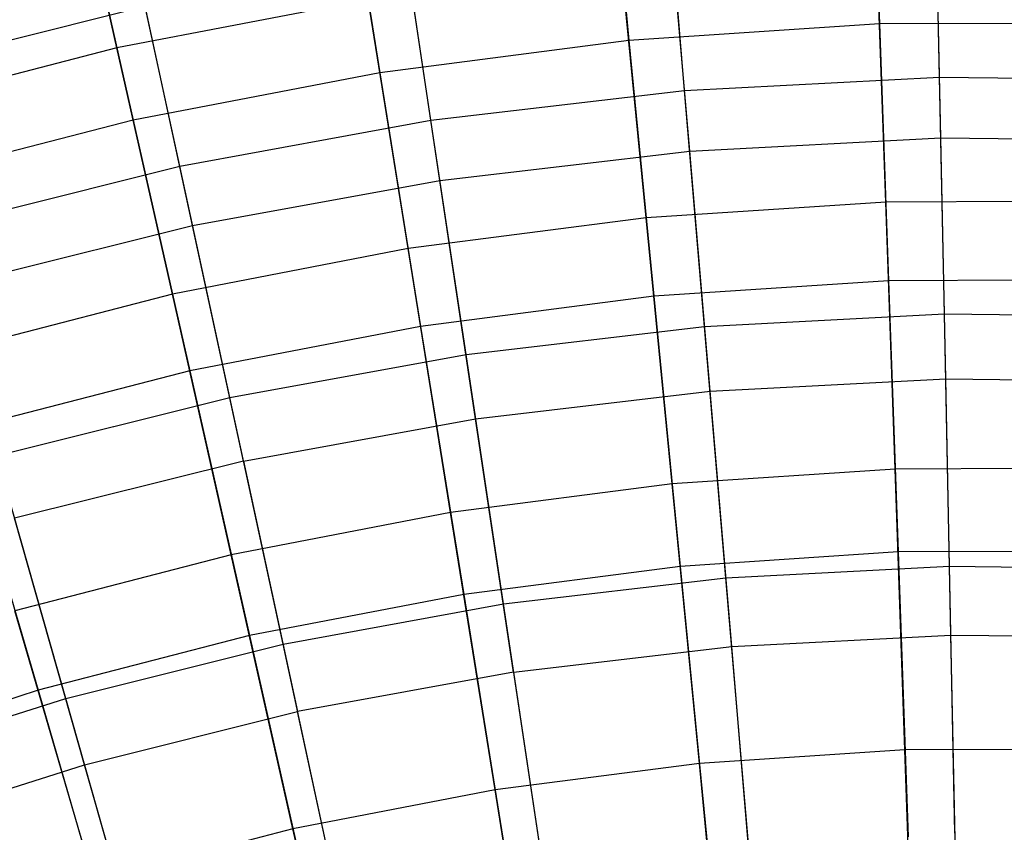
# Model space of a CAD drawing. Extents: x -8.3 to 8.8, y -6 to 6.
# Tile 159 of 177: x -0.862 to 0.174, y 3.396 to 4.251. Entities that reach past the tile are written whole.
import ezdxf

# ---------------------------------------------------------------- set-up
doc = ezdxf.new("R2010")
doc.units = 0
doc.header["$LTSCALE"] = 2.54
doc.layers.get('0').update_dxf_attribs({"linetype": 'CONTINUOUS'})

# ---------------------------------------------------------------- blocks, each defined once
blk = doc.blocks.new('DROPS_COLOR_A_STL')
at = {"color": 0}
for p, q in [((8.506, 4.1905, 3.9448), (8.5013, 4.4222, 4.2317)), ((8.506, 4.1905, 3.9448), (8.5013, 4.4222, 4.2317)), ((8.2377, 4.1765, 3.9448), (8.2181, 4.4073, 4.2317)), ((8.2377, 4.1765, 3.9448), (8.2181, 4.4073, 4.2317)), ((7.9708, 4.1452, 3.9448), (7.9365, 4.3743, 4.2317)), ((7.9708, 4.1452, 3.9448), (7.9365, 4.3743, 4.2317)), ((8.5073, 4.1266, 11.7151), (8.5025, 4.3629, 11.4321)), ((8.5073, 4.1266, 11.7151), (8.5025, 4.3629, 11.4321)), ((8.2431, 4.1127, 11.7151), (8.2231, 4.3482, 11.4321)), ((8.2431, 4.1127, 11.7151), (8.2231, 4.3482, 11.4321)), ((7.7065, 4.0969, 3.9448), (7.6576, 4.3234, 4.2317)), ((7.7065, 4.0969, 3.9448), (7.6576, 4.3234, 4.2317)), ((7.9803, 4.0819, 11.7151), (7.9453, 4.3157, 11.4321)), ((7.9803, 4.0819, 11.7151), (7.9453, 4.3157, 11.4321)), ((7.3987, 4.1976, 11.4321), (7.6701, 4.2654, 11.4321)), ((7.3987, 4.1976, 11.4321), (7.6701, 4.2654, 11.4321)), ((7.72, 4.0344, 11.7151), (7.6701, 4.2654, 11.4321)), ((7.72, 4.0344, 11.7151), (7.6701, 4.2654, 11.4321)), ((8.2377, 4.1765, 3.9448), (8.506, 4.1905, 3.9448)), ((8.2377, 4.1765, 3.9448), (8.506, 4.1905, 3.9448)), ((8.5111, 3.9415, 3.673), (8.506, 4.1905, 3.9448)), ((8.506, 4.1905, 3.9448), (8.7747, 4.1874, 3.9448)), ((8.5111, 3.9415, 3.673), (8.506, 4.1905, 3.9448)), ((8.506, 4.1905, 3.9448), (8.7747, 4.1874, 3.9448)), ((7.9708, 4.1452, 3.9448), (8.2377, 4.1765, 3.9448)), ((7.9708, 4.1452, 3.9448), (8.2377, 4.1765, 3.9448)), ((8.2587, 3.9282, 3.673), (8.2377, 4.1765, 3.9448)), ((8.2587, 3.9282, 3.673), (8.2377, 4.1765, 3.9448)), ((7.7065, 4.0969, 3.9448), (7.9708, 4.1452, 3.9448)), ((7.7065, 4.0969, 3.9448), (7.9708, 4.1452, 3.9448)), ((8.0077, 3.8988, 3.673), (7.9708, 4.1452, 3.9448)), ((8.0077, 3.8988, 3.673), (7.9708, 4.1452, 3.9448)), ((8.2431, 4.1127, 11.7151), (8.5073, 4.1266, 11.7151)), ((8.2431, 4.1127, 11.7151), (8.5073, 4.1266, 11.7151)), ((8.5125, 3.8731, 11.9828), (8.5073, 4.1266, 11.7151)), ((8.5125, 3.8731, 11.9828), (8.5073, 4.1266, 11.7151)), ((8.5073, 4.1266, 11.7151), (8.7719, 4.1235, 11.7151)), ((8.5073, 4.1266, 11.7151), (8.7719, 4.1235, 11.7151)), ((7.9803, 4.0819, 11.7151), (8.2431, 4.1127, 11.7151)), ((7.9803, 4.0819, 11.7151), (8.2431, 4.1127, 11.7151)), ((8.2645, 3.86, 11.9828), (8.2431, 4.1127, 11.7151)), ((8.2645, 3.86, 11.9828), (8.2431, 4.1127, 11.7151)), ((7.4458, 4.0318, 3.9448), (7.7065, 4.0969, 3.9448)), ((7.4458, 4.0318, 3.9448), (7.7065, 4.0969, 3.9448)), ((7.7591, 3.8534, 3.673), (7.7065, 4.0969, 3.9448)), ((7.7591, 3.8534, 3.673), (7.7065, 4.0969, 3.9448)), ((7.72, 4.0344, 11.7151), (7.9803, 4.0819, 11.7151)), ((7.72, 4.0344, 11.7151), (7.9803, 4.0819, 11.7151)), ((8.0178, 3.8311, 11.9828), (7.9803, 4.0819, 11.7151)), ((8.0178, 3.8311, 11.9828), (7.9803, 4.0819, 11.7151)), ((7.4633, 3.9703, 11.7151), (7.72, 4.0344, 11.7151)), ((7.4633, 3.9703, 11.7151), (7.72, 4.0344, 11.7151)), ((7.7736, 3.7865, 11.9828), (7.72, 4.0344, 11.7151)), ((7.7736, 3.7865, 11.9828), (7.72, 4.0344, 11.7151)), ((8.2587, 3.9282, 3.673), (8.5111, 3.9415, 3.673)), ((8.2587, 3.9282, 3.673), (8.5111, 3.9415, 3.673)), ((8.5165, 3.6759, 3.4172), (8.5111, 3.9415, 3.673)), ((8.5111, 3.9415, 3.673), (8.7638, 3.9385, 3.673)), ((8.5165, 3.6759, 3.4172), (8.5111, 3.9415, 3.673)), ((8.5111, 3.9415, 3.673), (8.7638, 3.9385, 3.673)), ((8.0077, 3.8988, 3.673), (8.2587, 3.9282, 3.673)), ((8.0077, 3.8988, 3.673), (8.2587, 3.9282, 3.673)), ((8.2811, 3.6635, 3.4172), (8.2587, 3.9282, 3.673)), ((8.2811, 3.6635, 3.4172), (8.2587, 3.9282, 3.673)), ((7.7591, 3.8534, 3.673), (8.0077, 3.8988, 3.673)), ((7.7591, 3.8534, 3.673), (8.0077, 3.8988, 3.673)), ((8.0471, 3.6361, 3.4172), (8.0077, 3.8988, 3.673)), ((8.0471, 3.6361, 3.4172), (8.0077, 3.8988, 3.673)), ((8.2645, 3.86, 11.9828), (8.5125, 3.8731, 11.9828)), ((8.2645, 3.86, 11.9828), (8.5125, 3.8731, 11.9828)), ((8.518, 3.6033, 12.2341), (8.5125, 3.8731, 11.9828)), ((8.518, 3.6033, 12.2341), (8.5125, 3.8731, 11.9828)), ((8.5125, 3.8731, 11.9828), (8.7608, 3.8702, 11.9828)), ((8.5125, 3.8731, 11.9828), (8.7608, 3.8702, 11.9828)), ((8.0178, 3.8311, 11.9828), (8.2645, 3.86, 11.9828)), ((8.0178, 3.8311, 11.9828), (8.2645, 3.86, 11.9828)), ((8.2873, 3.5912, 12.2341), (8.2645, 3.86, 11.9828)), ((8.2873, 3.5912, 12.2341), (8.2645, 3.86, 11.9828)), ((7.5139, 3.7921, 3.673), (7.7591, 3.8534, 3.673)), ((7.5139, 3.7921, 3.673), (7.7591, 3.8534, 3.673)), ((7.8152, 3.5937, 3.4172), (7.7591, 3.8534, 3.673)), ((7.8152, 3.5937, 3.4172), (7.7591, 3.8534, 3.673)), ((7.7736, 3.7865, 11.9828), (8.0178, 3.8311, 11.9828)), ((7.7736, 3.7865, 11.9828), (8.0178, 3.8311, 11.9828)), ((8.0578, 3.5643, 12.2341), (8.0178, 3.8311, 11.9828)), ((8.0578, 3.5643, 12.2341), (8.0178, 3.8311, 11.9828)), ((7.5866, 3.5366, 3.4172), (7.5139, 3.7921, 3.673)), ((7.5866, 3.5366, 3.4172), (7.5139, 3.7921, 3.673)), ((7.7736, 3.7865, 11.9828), (7.5326, 3.7263, 11.9828)), ((7.7736, 3.7865, 11.9828), (7.5326, 3.7263, 11.9828)), ((7.7736, 3.7865, 11.9828), (7.8305, 3.5228, 12.2341)), ((7.7736, 3.7865, 11.9828), (7.8305, 3.5228, 12.2341)), ((7.6064, 3.4668, 12.2341), (7.5326, 3.7263, 11.9828)), ((7.6064, 3.4668, 12.2341), (7.5326, 3.7263, 11.9828)), ((8.2811, 3.6635, 3.4172), (8.5165, 3.6759, 3.4172)), ((8.2811, 3.6635, 3.4172), (8.5165, 3.6759, 3.4172)), ((8.5222, 3.3948, 3.1786), (8.5165, 3.6759, 3.4172)), ((8.5165, 3.6759, 3.4172), (8.7522, 3.6731, 3.4172)), ((8.5222, 3.3948, 3.1786), (8.5165, 3.6759, 3.4172)), ((8.5165, 3.6759, 3.4172), (8.7522, 3.6731, 3.4172)), ((8.0471, 3.6361, 3.4172), (8.2811, 3.6635, 3.4172)), ((8.0471, 3.6361, 3.4172), (8.2811, 3.6635, 3.4172)), ((8.3049, 3.3834, 3.1786), (8.2811, 3.6635, 3.4172)), ((8.3049, 3.3834, 3.1786), (8.2811, 3.6635, 3.4172)), ((7.8152, 3.5937, 3.4172), (8.0471, 3.6361, 3.4172)), ((7.8152, 3.5937, 3.4172), (8.0471, 3.6361, 3.4172)), ((8.0887, 3.3581, 3.1786), (8.0471, 3.6361, 3.4172)), ((8.0887, 3.3581, 3.1786), (8.0471, 3.6361, 3.4172)), ((8.2873, 3.5912, 12.2341), (8.518, 3.6033, 12.2341)), ((8.2873, 3.5912, 12.2341), (8.518, 3.6033, 12.2341)), ((8.5238, 3.3184, 12.4681), (8.518, 3.6033, 12.2341)), ((8.5238, 3.3184, 12.4681), (8.518, 3.6033, 12.2341)), ((8.518, 3.6033, 12.2341), (8.749, 3.6006, 12.2341)), ((8.518, 3.6033, 12.2341), (8.749, 3.6006, 12.2341)), ((7.5866, 3.5366, 3.4172), (7.8152, 3.5937, 3.4172)), ((7.5866, 3.5366, 3.4172), (7.8152, 3.5937, 3.4172)), ((7.8746, 3.319, 3.1786), (7.8152, 3.5937, 3.4172)), ((7.8746, 3.319, 3.1786), (7.8152, 3.5937, 3.4172)), ((8.0578, 3.5643, 12.2341), (8.2873, 3.5912, 12.2341)), ((8.0578, 3.5643, 12.2341), (8.2873, 3.5912, 12.2341)), ((8.3113, 3.3072, 12.4681), (8.2873, 3.5912, 12.2341)), ((8.3113, 3.3072, 12.4681), (8.2873, 3.5912, 12.2341)), ((8.0578, 3.5643, 12.2341), (7.8305, 3.5228, 12.2341)), ((8.0578, 3.5643, 12.2341), (7.8305, 3.5228, 12.2341)), ((8.0578, 3.5643, 12.2341), (8.1, 3.2825, 12.4681)), ((8.0578, 3.5643, 12.2341), (8.1, 3.2825, 12.4681)), ((7.362, 3.465, 3.4172), (7.5866, 3.5366, 3.4172)), ((7.362, 3.465, 3.4172), (7.5866, 3.5366, 3.4172)), ((7.6634, 3.2662, 3.1786), (7.5866, 3.5366, 3.4172)), ((7.6634, 3.2662, 3.1786), (7.5866, 3.5366, 3.4172)), ((7.6064, 3.4668, 12.2341), (7.8305, 3.5228, 12.2341)), ((7.6064, 3.4668, 12.2341), (7.8305, 3.5228, 12.2341)), ((7.8907, 3.2442, 12.4681), (7.8305, 3.5228, 12.2341)), ((7.8907, 3.2442, 12.4681), (7.8305, 3.5228, 12.2341)), ((7.3863, 3.3965, 12.2341), (7.6064, 3.4668, 12.2341)), ((7.3863, 3.3965, 12.2341), (7.6064, 3.4668, 12.2341)), ((7.6843, 3.1927, 12.4681), (7.6064, 3.4668, 12.2341)), ((7.6843, 3.1927, 12.4681), (7.6064, 3.4668, 12.2341))]:
    blk.add_line(p, q, dxfattribs=at)
blk = doc.blocks.new('GROUP_1')
at = {"color": 0}
for p, q in [((8.3487, 10.4991, 9.9648), (8.3576, 10.2451, 10.2361)), ((8.3487, 10.4991, 9.9648), (8.3576, 10.2451, 10.2361)), ((8.0692, 10.4806, 9.9648), (8.0939, 10.2277, 10.2361)), ((8.0692, 10.4806, 9.9648), (8.0939, 10.2277, 10.2361)), ((7.5551, 10.2199, 1.8437), (7.5003, 10.4629, 2.1196)), ((7.5551, 10.2199, 1.8437), (7.5003, 10.4629, 2.1196)), ((7.7914, 10.4448, 9.9648), (7.8318, 10.1938, 10.2361)), ((7.7914, 10.4448, 9.9648), (7.8318, 10.1938, 10.2361)), ((7.5164, 10.3917, 9.9648), (7.5722, 10.1438, 10.2361)), ((7.5164, 10.3917, 9.9648), (7.5722, 10.1438, 10.2361)), ((8.3642, 10.0576, 1.5837), (8.3549, 10.3231, 1.8437)), ((8.3642, 10.0576, 1.5837), (8.3549, 10.3231, 1.8437)), ((8.1121, 10.0409, 1.5837), (8.0863, 10.3053, 1.8437)), ((8.1121, 10.0409, 1.5837), (8.0863, 10.3053, 1.8437)), ((7.8194, 10.2709, 1.8437), (7.5551, 10.2199, 1.8437)), ((7.8194, 10.2709, 1.8437), (7.5551, 10.2199, 1.8437)), ((7.8615, 10.0086, 1.5837), (7.8194, 10.2709, 1.8437)), ((7.8615, 10.0086, 1.5837), (7.8194, 10.2709, 1.8437)), ((8.3576, 10.2451, 10.2361), (8.0939, 10.2277, 10.2361)), ((8.3576, 10.2451, 10.2361), (8.0939, 10.2277, 10.2361)), ((8.6219, 10.2462, 10.2361), (8.3576, 10.2451, 10.2361)), ((8.6219, 10.2462, 10.2361), (8.3576, 10.2451, 10.2361)), ((8.3576, 10.2451, 10.2361), (8.3671, 9.9748, 10.4911)), ((8.3576, 10.2451, 10.2361), (8.3671, 9.9748, 10.4911)), ((8.0939, 10.2277, 10.2361), (7.8318, 10.1938, 10.2361)), ((8.0939, 10.2277, 10.2361), (7.8318, 10.1938, 10.2361)), ((8.0939, 10.2277, 10.2361), (8.1201, 9.9585, 10.4911)), ((8.0939, 10.2277, 10.2361), (8.1201, 9.9585, 10.4911)), ((7.5551, 10.2199, 1.8437), (7.2945, 10.1526, 1.8437)), ((7.5551, 10.2199, 1.8437), (7.2945, 10.1526, 1.8437)), ((7.6135, 9.9607, 1.5837), (7.5551, 10.2199, 1.8437)), ((7.6135, 9.9607, 1.5837), (7.5551, 10.2199, 1.8437)), ((7.8318, 10.1938, 10.2361), (7.5722, 10.1438, 10.2361)), ((7.8318, 10.1938, 10.2361), (7.5722, 10.1438, 10.2361)), ((7.8318, 10.1938, 10.2361), (7.8747, 9.9268, 10.4911)), ((7.8318, 10.1938, 10.2361), (7.8747, 9.9268, 10.4911)), ((7.5722, 10.1438, 10.2361), (7.3163, 10.0777, 10.2361)), ((7.5722, 10.1438, 10.2361), (7.3163, 10.0777, 10.2361)), ((7.5722, 10.1438, 10.2361), (7.6317, 9.8799, 10.4911)), ((7.5722, 10.1438, 10.2361), (7.6317, 9.8799, 10.4911)), ((8.3642, 10.0576, 1.5837), (8.1121, 10.0409, 1.5837)), ((8.3642, 10.0576, 1.5837), (8.1121, 10.0409, 1.5837)), ((8.6168, 10.0586, 1.5837), (8.3642, 10.0576, 1.5837)), ((8.6168, 10.0586, 1.5837), (8.3642, 10.0576, 1.5837)), ((8.374, 9.7765, 1.3406), (8.3642, 10.0576, 1.5837)), ((8.374, 9.7765, 1.3406), (8.3642, 10.0576, 1.5837)), ((8.1121, 10.0409, 1.5837), (7.8615, 10.0086, 1.5837)), ((8.1121, 10.0409, 1.5837), (7.8615, 10.0086, 1.5837)), ((8.1394, 9.7609, 1.3406), (8.1121, 10.0409, 1.5837)), ((8.1394, 9.7609, 1.3406), (8.1121, 10.0409, 1.5837)), ((7.8615, 10.0086, 1.5837), (7.6135, 9.9607, 1.5837)), ((7.8615, 10.0086, 1.5837), (7.6135, 9.9607, 1.5837)), ((7.9062, 9.7309, 1.3406), (7.8615, 10.0086, 1.5837)), ((7.9062, 9.7309, 1.3406), (7.8615, 10.0086, 1.5837)), ((8.3671, 9.9748, 10.4911), (8.1201, 9.9585, 10.4911)), ((8.3671, 9.9748, 10.4911), (8.1201, 9.9585, 10.4911)), ((8.6145, 9.9758, 10.4911), (8.3671, 9.9748, 10.4911)), ((8.6145, 9.9758, 10.4911), (8.3671, 9.9748, 10.4911)), ((8.3671, 9.9748, 10.4911), (8.3771, 9.6893, 10.7288)), ((8.3671, 9.9748, 10.4911), (8.3771, 9.6893, 10.7288)), ((7.6135, 9.9607, 1.5837), (7.3689, 9.8975, 1.5837)), ((7.6135, 9.9607, 1.5837), (7.3689, 9.8975, 1.5837)), ((7.6753, 9.6863, 1.3406), (7.6135, 9.9607, 1.5837)), ((7.6753, 9.6863, 1.3406), (7.6135, 9.9607, 1.5837)), ((8.1201, 9.9585, 10.4911), (7.8747, 9.9268, 10.4911)), ((8.1201, 9.9585, 10.4911), (7.8747, 9.9268, 10.4911)), ((8.1201, 9.9585, 10.4911), (8.1479, 9.6741, 10.7288)), ((8.1201, 9.9585, 10.4911), (8.1479, 9.6741, 10.7288)), ((7.8747, 9.9268, 10.4911), (7.6317, 9.8799, 10.4911)), ((7.8747, 9.9268, 10.4911), (7.6317, 9.8799, 10.4911)), ((7.8747, 9.9268, 10.4911), (7.9201, 9.6447, 10.7288)), ((7.8747, 9.9268, 10.4911), (7.9201, 9.6447, 10.7288)), ((7.6317, 9.8799, 10.4911), (7.3921, 9.818, 10.4911)), ((7.6317, 9.8799, 10.4911), (7.3921, 9.818, 10.4911)), ((7.6317, 9.8799, 10.4911), (7.6945, 9.6012, 10.7288)), ((7.6317, 9.8799, 10.4911), (7.6945, 9.6012, 10.7288)), ((7.3921, 9.818, 10.4911), (7.4721, 9.5437, 10.7288)), ((7.3921, 9.818, 10.4911), (7.4721, 9.5437, 10.7288)), ((8.374, 9.7765, 1.3406), (8.1394, 9.7609, 1.3406)), ((8.374, 9.7765, 1.3406), (8.1394, 9.7609, 1.3406)), ((8.6091, 9.7774, 1.3406), (8.374, 9.7765, 1.3406)), ((8.6091, 9.7774, 1.3406), (8.374, 9.7765, 1.3406)), ((8.3844, 9.4809, 1.1155), (8.374, 9.7765, 1.3406)), ((8.3844, 9.4809, 1.1155), (8.374, 9.7765, 1.3406)), ((8.1394, 9.7609, 1.3406), (7.9062, 9.7309, 1.3406)), ((8.1394, 9.7609, 1.3406), (7.9062, 9.7309, 1.3406)), ((8.1681, 9.4666, 1.1155), (8.1394, 9.7609, 1.3406)), ((8.1681, 9.4666, 1.1155), (8.1394, 9.7609, 1.3406)), ((7.9062, 9.7309, 1.3406), (7.6753, 9.6863, 1.3406)), ((7.9062, 9.7309, 1.3406), (7.6753, 9.6863, 1.3406)), ((7.9532, 9.4388, 1.1155), (7.9062, 9.7309, 1.3406)), ((7.9532, 9.4388, 1.1155), (7.9062, 9.7309, 1.3406)), ((8.3771, 9.6893, 10.7288), (8.1479, 9.6741, 10.7288)), ((8.3771, 9.6893, 10.7288), (8.1479, 9.6741, 10.7288)), ((8.6068, 9.6902, 10.7288), (8.3771, 9.6893, 10.7288)), ((8.6068, 9.6902, 10.7288), (8.3771, 9.6893, 10.7288)), ((8.3771, 9.6893, 10.7288), (8.3876, 9.3895, 10.9485)), ((8.3771, 9.6893, 10.7288), (8.3876, 9.3895, 10.9485)), ((7.6753, 9.6863, 1.3406), (7.4477, 9.6275, 1.3406)), ((7.6753, 9.6863, 1.3406), (7.4477, 9.6275, 1.3406)), ((7.7403, 9.3978, 1.1155), (7.6753, 9.6863, 1.3406)), ((7.7403, 9.3978, 1.1155), (7.6753, 9.6863, 1.3406)), ((8.1479, 9.6741, 10.7288), (7.9201, 9.6447, 10.7288)), ((8.1479, 9.6741, 10.7288), (7.9201, 9.6447, 10.7288)), ((8.1479, 9.6741, 10.7288), (8.177, 9.3756, 10.9485)), ((8.1479, 9.6741, 10.7288), (8.177, 9.3756, 10.9485)), ((7.9201, 9.6447, 10.7288), (7.6945, 9.6012, 10.7288)), ((7.9201, 9.6447, 10.7288), (7.6945, 9.6012, 10.7288)), ((7.9201, 9.6447, 10.7288), (7.9677, 9.3486, 10.9485)), ((7.9201, 9.6447, 10.7288), (7.9677, 9.3486, 10.9485)), ((7.5305, 9.3436, 1.1155), (7.4477, 9.6275, 1.3406)), ((7.5305, 9.3436, 1.1155), (7.4477, 9.6275, 1.3406)), ((7.6945, 9.6012, 10.7288), (7.4721, 9.5437, 10.7288)), ((7.6945, 9.6012, 10.7288), (7.4721, 9.5437, 10.7288)), ((7.6945, 9.6012, 10.7288), (7.7604, 9.3086, 10.9485)), ((7.6945, 9.6012, 10.7288), (7.7604, 9.3086, 10.9485)), ((7.4721, 9.5437, 10.7288), (7.2537, 9.4726, 10.7288)), ((7.4721, 9.5437, 10.7288), (7.2537, 9.4726, 10.7288)), ((7.4721, 9.5437, 10.7288), (7.5561, 9.2558, 10.9485)), ((7.4721, 9.5437, 10.7288), (7.5561, 9.2558, 10.9485)), ((8.3844, 9.4809, 1.1155), (8.1681, 9.4666, 1.1155)), ((8.3844, 9.4809, 1.1155), (8.1681, 9.4666, 1.1155)), ((8.6011, 9.4817, 1.1155), (8.3844, 9.4809, 1.1155)), ((8.6011, 9.4817, 1.1155), (8.3844, 9.4809, 1.1155)), ((8.3952, 9.1719, 0.9091), (8.3844, 9.4809, 1.1155)), ((8.3952, 9.1719, 0.9091), (8.3844, 9.4809, 1.1155)), ((8.1681, 9.4666, 1.1155), (7.9532, 9.4388, 1.1155)), ((8.1681, 9.4666, 1.1155), (7.9532, 9.4388, 1.1155)), ((8.1981, 9.1589, 0.9091), (8.1681, 9.4666, 1.1155)), ((8.1981, 9.1589, 0.9091), (8.1681, 9.4666, 1.1155)), ((7.9532, 9.4388, 1.1155), (7.7403, 9.3978, 1.1155)), ((7.9532, 9.4388, 1.1155), (7.7403, 9.3978, 1.1155)), ((8.0022, 9.1336, 0.9091), (7.9532, 9.4388, 1.1155)), ((8.0022, 9.1336, 0.9091), (7.9532, 9.4388, 1.1155)), ((7.7403, 9.3978, 1.1155), (7.5305, 9.3436, 1.1155)), ((7.7403, 9.3978, 1.1155), (7.5305, 9.3436, 1.1155)), ((7.8083, 9.0962, 0.9091), (7.7403, 9.3978, 1.1155)), ((7.8083, 9.0962, 0.9091), (7.7403, 9.3978, 1.1155))]:
    blk.add_line(p, q, dxfattribs=at)
blk.add_blockref('DROPS_COLOR_A_STL', (-0.0852, 5.9985, -1.8001), dxfattribs=at)

msp = doc.modelspace()

# ---------------------------------------------------------------- block references
at = {"color": 0}
msp.add_blockref('GROUP_1', (-8.3148, -5.9985, 1.8001), dxfattribs=at)

doc.saveas('drawing.dxf')
